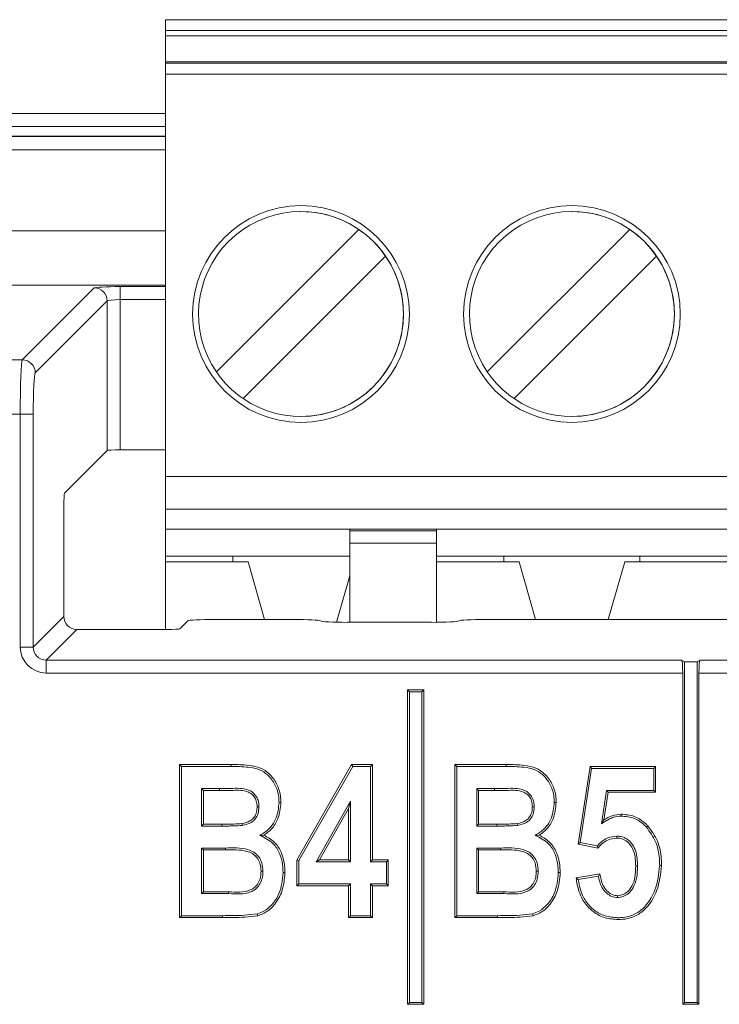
# Model space of a CAD drawing. Header units: millimetres. Extents: x 0 to 2100, y 0 to 1485.
# Tile 47 of 123: x 321 to 337, y 1243 to 1266. Entities that reach past the tile are written whole.
import ezdxf

# ---------------------------------------------------------------- set-up
doc = ezdxf.new("R2010")
doc.units = ezdxf.units.MM
doc.header["$LTSCALE"] = 5

msp = doc.modelspace()

# ---------------------------------------------------------------- linework, layer by layer
at = {"color": 7, "linetype": 'Continuous', "lineweight": 15}
for p, q in [((324.227, 1266.145), (386.727, 1266.145)), ((324.227, 1265.895), (386.727, 1265.895)), ((324.227, 1265.895), (324.227, 1265.77)), ((386.727, 1265.77), (324.227, 1265.77)), ((324.227, 1265.17), (324.227, 1265.77)), ((324.227, 1265.17), (386.727, 1265.17)), ((324.227, 1265.17), (324.227, 1265.139)), ((386.727, 1265.139), (324.227, 1265.139)), ((324.227, 1255.607), (324.227, 1264.89)), ((386.727, 1264.89), (324.227, 1264.89)), ((324.227, 1263.683), (312.425, 1263.683)), ((327.352, 1261.722), (327.352, 1261.722)), ((333.602, 1261.722), (333.602, 1261.722)), ((325.4, 1258.024), (328.686, 1261.31)), ((325.4, 1258.024), (328.686, 1261.31)), ((328.686, 1261.31), (328.686, 1261.31)), ((331.65, 1258.024), (334.936, 1261.31)), ((331.65, 1258.024), (334.936, 1261.31)), ((334.936, 1261.31), (334.936, 1261.31)), ((329.304, 1260.691), (326.018, 1257.405)), ((329.304, 1260.691), (329.304, 1260.691)), ((335.554, 1260.691), (332.268, 1257.405)), ((335.554, 1260.691), (335.554, 1260.691)), ((320.923, 1258.299), (322.582, 1259.958)), ((323.181, 1259.988), (323.181, 1259.689)), ((322.881, 1259.659), (321.222, 1258)), ((322.881, 1256.208), (322.881, 1259.659)), ((323.181, 1259.689), (323.181, 1256.223)), ((313.965, 1258.299), (320.923, 1258.299)), ((325.4, 1258.024), (325.4, 1258.024)), ((331.65, 1258.024), (331.65, 1258.024)), ((320.876, 1257.051), (313.977, 1257.051)), ((320.876, 1251.677), (320.876, 1257.051)), ((320.876, 1257.051), (321.175, 1257.051)), ((321.175, 1257.051), (321.175, 1251.677)), ((327.352, 1256.993), (327.352, 1256.993)), ((333.602, 1256.993), (333.602, 1256.993)), ((321.896, 1255.223), (322.881, 1256.208)), ((324.227, 1256.223), (323.181, 1256.223)), ((324.227, 1255.607), (386.727, 1255.607)), ((321.881, 1252.383), (321.881, 1254.923)), ((386.727, 1254.857), (324.227, 1254.857)), ((324.227, 1254.857), (324.227, 1254.395)), ((328.477, 1254.395), (324.227, 1254.395)), ((324.227, 1254.395), (324.227, 1253.77)), ((328.477, 1254.395), (330.477, 1254.395)), ((328.477, 1254.355), (328.477, 1254.395)), ((330.477, 1254.395), (380.477, 1254.395)), ((330.477, 1254.395), (330.477, 1254.355)), ((328.477, 1254.355), (330.477, 1254.355)), ((328.477, 1254.355), (328.477, 1254.073)), ((330.477, 1254.073), (328.477, 1254.073)), ((328.477, 1252.247), (328.477, 1254.073)), ((330.477, 1252.247), (330.477, 1254.073)), ((330.477, 1254.004), (330.477, 1252.476)), ((325.783, 1253.77), (324.227, 1253.77)), ((324.227, 1253.645), (324.227, 1253.77)), ((328.477, 1253.77), (325.783, 1253.77)), ((325.783, 1253.645), (325.783, 1253.77)), ((332.033, 1253.77), (330.477, 1253.77)), ((335.171, 1253.77), (332.033, 1253.77)), ((332.033, 1253.77), (332.033, 1253.645)), ((335.171, 1253.77), (338.283, 1253.77)), ((335.171, 1253.645), (335.171, 1253.77)), ((324.227, 1253.645), (324.227, 1252.083)), ((326.133, 1253.645), (324.227, 1253.645)), ((326.513, 1252.312), (326.133, 1253.645)), ((326.133, 1253.645), (326.513, 1252.312)), ((326.133, 1253.645), (326.133, 1253.645)), ((330.477, 1253.645), (332.383, 1253.645)), ((332.383, 1253.645), (332.763, 1252.312)), ((332.383, 1253.645), (332.383, 1253.645)), ((332.383, 1253.645), (332.763, 1252.312)), ((334.441, 1252.312), (334.821, 1253.645)), ((334.821, 1253.645), (338.633, 1253.645)), ((328.174, 1252.25), (328.477, 1253.316)), ((321.175, 1251.677), (321.881, 1252.383)), ((324.74, 1252.281), (324.557, 1252.098)), ((325.364, 1252.312), (327.175, 1252.312)), ((327.799, 1252.281), (327.803, 1252.278)), ((328.427, 1252.247), (330.366, 1252.247)), ((330.99, 1252.278), (330.993, 1252.281)), ((331.617, 1252.312), (379.175, 1252.312)), ((322.18, 1252.083), (321.475, 1251.377)), ((324.257, 1252.083), (322.18, 1252.083)), ((320.876, 1251.677), (321.175, 1251.677)), ((321.475, 1251.377), (336.134, 1251.377)), ((321.475, 1251.078), (321.475, 1251.377)), ((336.134, 1251.377), (336.202, 1251.336)), ((336.202, 1251.336), (336.202, 1243.481)), ((336.202, 1251.336), (336.49, 1251.336)), ((336.559, 1251.377), (336.49, 1251.336)), ((336.49, 1243.481), (336.49, 1251.336)), ((336.559, 1251.377), (374.234, 1251.377)), ((336.159, 1251.078), (321.475, 1251.078)), ((336.159, 1251.078), (336.159, 1243.437)), ((336.534, 1243.437), (336.534, 1251.078)), ((374.259, 1251.078), (336.534, 1251.078)), ((329.852, 1250.643), (329.809, 1250.687)), ((329.809, 1250.687), (329.809, 1243.437)), ((330.184, 1250.687), (329.809, 1250.687)), ((329.852, 1250.643), (329.852, 1243.481)), ((330.14, 1250.643), (329.852, 1250.643)), ((330.14, 1250.643), (330.184, 1250.687)), ((330.14, 1243.481), (330.14, 1250.643)), ((330.184, 1243.437), (330.184, 1250.687)), ((324.595, 1248.925), (324.551, 1248.969)), ((324.551, 1245.437), (324.551, 1248.969)), ((324.551, 1248.969), (325.738, 1248.969)), ((324.595, 1248.925), (325.738, 1248.925)), ((324.595, 1245.481), (324.595, 1248.925)), ((327.257, 1246.765), (328.521, 1248.969)), ((327.301, 1246.753), (328.546, 1248.925)), ((328.546, 1248.925), (328.521, 1248.969)), ((328.521, 1248.969), (329, 1248.969)), ((328.546, 1248.925), (328.956, 1248.925)), ((328.956, 1248.925), (329, 1248.969)), ((328.956, 1248.925), (328.956, 1246.724)), ((329, 1248.969), (329, 1246.767)), ((330.945, 1248.925), (330.901, 1248.969)), ((330.901, 1245.437), (330.901, 1248.969)), ((330.901, 1248.969), (332.088, 1248.969)), ((330.945, 1248.925), (332.088, 1248.925)), ((330.945, 1245.481), (330.945, 1248.925)), ((333.745, 1247.134), (334.02, 1248.923)), ((334.057, 1248.879), (334.02, 1248.923)), ((334.02, 1248.923), (335.533, 1248.923)), ((335.489, 1248.879), (335.533, 1248.923)), ((335.533, 1248.923), (335.533, 1248.327)), ((333.794, 1247.169), (334.057, 1248.879)), ((334.057, 1248.879), (335.489, 1248.879)), ((335.489, 1248.879), (335.489, 1248.37)), ((325.47, 1248.416), (325.058, 1248.416)), ((325.058, 1248.416), (325.058, 1247.549)), ((325.058, 1248.416), (325.101, 1248.372)), ((325.101, 1248.372), (325.101, 1247.593)), ((325.47, 1248.372), (325.101, 1248.372)), ((331.82, 1248.416), (331.408, 1248.416)), ((331.408, 1248.416), (331.408, 1247.549)), ((331.408, 1248.416), (331.451, 1248.372)), ((331.451, 1248.372), (331.451, 1247.593)), ((331.82, 1248.372), (331.451, 1248.372)), ((334.4, 1248.37), (334.282, 1247.602)), ((334.437, 1248.327), (334.339, 1247.689)), ((335.489, 1248.37), (334.4, 1248.37)), ((334.4, 1248.37), (334.437, 1248.327)), ((335.533, 1248.327), (334.437, 1248.327)), ((335.489, 1248.37), (335.533, 1248.327)), ((328.493, 1248.12), (327.706, 1246.724)), ((328.493, 1248.12), (328.449, 1247.953)), ((328.493, 1246.724), (328.493, 1248.12)), ((326.383, 1247.991), (326.34, 1247.991)), ((328.449, 1247.953), (327.781, 1246.767)), ((328.449, 1246.767), (328.449, 1247.953)), ((332.733, 1247.991), (332.69, 1247.991)), ((325.058, 1247.549), (325.101, 1247.593)), ((325.101, 1247.593), (325.523, 1247.593)), ((325.523, 1247.549), (325.523, 1247.593)), ((325.999, 1247.561), (325.992, 1247.604)), ((331.408, 1247.549), (331.451, 1247.593)), ((331.451, 1247.593), (331.873, 1247.593)), ((331.873, 1247.549), (331.873, 1247.593)), ((332.349, 1247.561), (332.342, 1247.604)), ((334.282, 1247.602), (334.339, 1247.689)), ((325.058, 1247.549), (325.523, 1247.549)), ((326.404, 1247.333), (326.496, 1247.338)), ((331.408, 1247.549), (331.873, 1247.549)), ((332.754, 1247.333), (332.846, 1247.338)), ((333.794, 1247.169), (333.745, 1247.134)), ((334.202, 1247.042), (333.745, 1247.134)), ((334.186, 1247.09), (333.794, 1247.169)), ((334.636, 1247.316), (334.637, 1247.272)), ((325.609, 1247.04), (325.058, 1247.04)), ((325.058, 1247.04), (325.058, 1245.99)), ((325.058, 1247.04), (325.101, 1246.997)), ((325.101, 1246.997), (325.101, 1246.033)), ((325.609, 1246.997), (325.101, 1246.997)), ((325.609, 1247.04), (325.609, 1246.997)), ((331.959, 1247.04), (331.408, 1247.04)), ((331.408, 1247.04), (331.408, 1245.99)), ((331.408, 1247.04), (331.451, 1246.997)), ((331.451, 1246.997), (331.451, 1246.033)), ((331.959, 1246.997), (331.451, 1246.997)), ((331.959, 1247.04), (331.959, 1246.997)), ((327.301, 1246.753), (327.257, 1246.765)), ((327.257, 1246.171), (327.257, 1246.765)), ((327.301, 1246.215), (327.301, 1246.753)), ((327.706, 1246.724), (327.781, 1246.767)), ((327.706, 1246.724), (328.493, 1246.724)), ((327.781, 1246.767), (328.449, 1246.767)), ((328.493, 1246.724), (328.449, 1246.767)), ((328.956, 1246.724), (329, 1246.767)), ((328.956, 1246.724), (329.323, 1246.724)), ((329, 1246.767), (329.367, 1246.767)), ((329.323, 1246.724), (329.367, 1246.767)), ((329.323, 1246.724), (329.323, 1246.215)), ((329.367, 1246.767), (329.367, 1246.171)), ((326.475, 1246.505), (326.431, 1246.505)), ((332.825, 1246.505), (332.781, 1246.505)), ((333.699, 1246.354), (334.249, 1246.446)), ((335.118, 1246.627), (335.075, 1246.627)), ((327.301, 1246.215), (327.257, 1246.171)), ((328.493, 1246.215), (327.301, 1246.215)), ((328.493, 1246.215), (328.449, 1246.171)), ((328.493, 1245.481), (328.493, 1246.215)), ((328.956, 1246.215), (329, 1246.171)), ((329.323, 1246.215), (328.956, 1246.215)), ((328.956, 1246.215), (328.956, 1245.481)), ((329.323, 1246.215), (329.367, 1246.171)), ((333.748, 1246.318), (334.212, 1246.396)), ((325.058, 1245.99), (325.101, 1246.033)), ((325.058, 1245.99), (325.683, 1245.99)), ((325.101, 1246.033), (325.683, 1246.033)), ((325.683, 1245.99), (325.683, 1246.033)), ((328.449, 1246.171), (327.257, 1246.171)), ((328.449, 1245.437), (328.449, 1246.171)), ((329.367, 1246.171), (329, 1246.171)), ((329, 1246.171), (329, 1245.437)), ((331.408, 1245.99), (331.451, 1246.033)), ((331.408, 1245.99), (332.033, 1245.99)), ((331.451, 1246.033), (332.033, 1246.033)), ((332.033, 1245.99), (332.033, 1246.033)), ((334.656, 1245.898), (334.657, 1245.942)), ((324.595, 1245.481), (324.551, 1245.437)), ((325.538, 1245.437), (324.551, 1245.437)), ((325.538, 1245.481), (324.595, 1245.481)), ((325.538, 1245.481), (325.538, 1245.437)), ((328.493, 1245.481), (328.449, 1245.437)), ((329, 1245.437), (328.449, 1245.437)), ((328.956, 1245.481), (328.493, 1245.481)), ((328.956, 1245.481), (329, 1245.437)), ((330.945, 1245.481), (330.901, 1245.437)), ((331.888, 1245.437), (330.901, 1245.437)), ((331.888, 1245.481), (330.945, 1245.481)), ((331.888, 1245.481), (331.888, 1245.437)), ((329.852, 1243.481), (329.809, 1243.437)), ((329.852, 1243.481), (330.14, 1243.481)), ((330.14, 1243.481), (330.184, 1243.437)), ((336.202, 1243.481), (336.159, 1243.437)), ((336.202, 1243.481), (336.49, 1243.481)), ((336.49, 1243.481), (336.534, 1243.437)), ((329.809, 1243.437), (330.184, 1243.437)), ((336.159, 1243.437), (336.534, 1243.437))]:
    msp.add_line(p, q, dxfattribs=at)
at = {"color": 8, "linetype": 'Continuous', "lineweight": 15}
for p, q in [((312.425, 1263.981), (324.227, 1263.981)), ((324.227, 1263.459), (312.377, 1263.459)), ((312.367, 1263.45), (324.227, 1263.45)), ((324.227, 1263.147), (312.367, 1263.147)), ((303.431, 1261.279), (324.227, 1261.279)), ((324.227, 1260.02), (303.452, 1260.02)), ((323.181, 1259.988), (324.227, 1259.988)), ((324.227, 1259.689), (323.181, 1259.689))]:
    msp.add_line(p, q, dxfattribs=at)
at = {"color": 7, "linetype": 'Continuous', "lineweight": 15, "flags": 128}
for points in [[(324.227, 1266.145), (324.227, 1266.14), (324.227, 1266.126), (324.227, 1266.103), (324.227, 1266.072), (324.227, 1266.034), (324.227, 1265.991), (324.227, 1265.944), (324.227, 1265.895)], [(324.227, 1265.139), (324.227, 1265.133), (324.227, 1265.117), (324.227, 1265.094), (324.227, 1265.063), (324.227, 1265.025), (324.227, 1264.983), (324.227, 1264.937), (324.227, 1264.89)], [(324.227, 1255.607), (324.227, 1255.461), (324.227, 1255.32), (324.227, 1255.191), (324.227, 1255.077), (324.227, 1254.984), (324.227, 1254.914), (324.227, 1254.872), (324.227, 1254.857)], [(330.477, 1254.004), (330.477, 1254.079), (330.477, 1254.152), (330.477, 1254.22), (330.477, 1254.279), (330.477, 1254.328), (330.477, 1254.365), (330.477, 1254.387), (330.477, 1254.395)], [(330.477, 1254.073), (330.477, 1254.124), (330.477, 1254.171), (330.477, 1254.215), (330.477, 1254.255), (330.477, 1254.289), (330.477, 1254.318), (330.477, 1254.34), (330.477, 1254.355)], [(325.738, 1248.925), (325.738, 1248.947), (325.738, 1248.969)], [(332.088, 1248.925), (332.088, 1248.947), (332.088, 1248.969)], [(325.47, 1248.416), (325.47, 1248.403), (325.47, 1248.39), (325.47, 1248.372)], [(331.82, 1248.416), (331.82, 1248.403), (331.82, 1248.39), (331.82, 1248.372)], [(326.846, 1248.093), (326.868, 1248.093), (326.89, 1248.093)], [(333.196, 1248.093), (333.218, 1248.093), (333.24, 1248.093)], [(334.741, 1247.778), (334.741, 1247.797), (334.741, 1247.822)], [(335.321, 1247.522), (335.331, 1247.531), (335.34, 1247.539), (335.353, 1247.551)], [(326.938, 1246.474), (326.96, 1246.474), (326.982, 1246.474)], [(333.288, 1246.474), (333.31, 1246.474), (333.332, 1246.474)], [(335.627, 1246.64), (335.64, 1246.64), (335.653, 1246.64), (335.671, 1246.64)], [(326.346, 1245.523), (326.352, 1245.502), (326.357, 1245.481)], [(332.696, 1245.523), (332.702, 1245.502), (332.707, 1245.481)], [(334.667, 1245.435), (334.667, 1245.422), (334.667, 1245.409), (334.667, 1245.391)]]:
    msp.add_lwpolyline(points, dxfattribs=at)
at = {"color": 7, "linetype": 'Continuous', "lineweight": 15}
for centre in [(327.352, 1259.357), (333.602, 1259.357)]:
    msp.add_circle(centre, 2.5, dxfattribs=at)
for centre, radius, start, end in [((327.352, 1259.357), 2.5, 90, 270), ((327.352, 1259.357), 2.364, 55.6634, 214.3366), ((327.352, 1259.357), 2.364, 270, 90), ((333.602, 1259.357), 2.5, 90, 180), ((333.602, 1259.357), 2.364, 55.6634, 214.3366), ((333.602, 1259.357), 2.364, 360, 90), ((327.352, 1259.357), 2.364, 34.3366, 55.6634), ((333.602, 1259.357), 2.364, 34.3366, 55.6634), ((327.352, 1259.357), 2.364, 235.6634, 34.3366), ((333.602, 1259.357), 2.364, 235.6634, 34.3366), ((322.581, 1259.658), 0.301, 0.1836, 89.8164), ((333.602, 1259.357), 2.5, 180, 270), ((333.602, 1259.357), 2.364, 270, 360), ((320.922, 1257.999), 0.301, 0.1836, 89.8164), ((327.352, 1259.357), 2.364, 214.3366, 235.6634), ((333.602, 1259.357), 2.364, 214.3366, 235.6634)]:
    msp.add_arc(centre, radius, start, end, dxfattribs=at)
for centre, major_axis, ratio, start_param, end_param in [((323.181, 1259.957), (0.6, 0), 0.052408, 1.570796, 3.089233), ((323.181, 1259.657), (0.3, 0), 0.104816, 1.570796, 3.089233), ((320.925, 1257.051), (0, 1.25), 0.03983, 0.05236, 1.570796), ((321.225, 1257.051), (0, 0.95), 0.052408, 0.05236, 1.570796), ((323.181, 1256.208), (0.3, 0), 0.052408, 1.570796, 3.089233), ((321.897, 1254.923), (0, 0.3), 0.052408, 0.05236, 1.570796), ((322.181, 1252.383), (0.213, 0.213), 0.997265, 2.357564, 3.925621), ((325.364, 1252.279), (0.625, 0), 0.052408, 1.570796, 3.089233), ((327.175, 1252.279), (0.625, 0), 0.052408, 0.05236, 1.570796), ((328.427, 1252.279), (0.625, 0), 0.052408, 3.193953, 4.712389), ((330.366, 1252.279), (0.625, 0), 0.052408, 4.712389, 6.230825), ((331.617, 1252.279), (0.625, 0), 0.052408, 1.570796, 3.089233), ((324.257, 1252.099), (0.3, 0), 0.052408, 4.712389, 6.230825), ((321.476, 1251.678), (0.425, 0.425), 0.997265, 2.357564, 3.925621), ((321.476, 1251.678), (0.214, 0.214), 0.991846, 2.357564, 3.925621), ((336.132, 1251.078), (0, 0.3), 0.087489, 4.712389, 6.230825), ((336.56, 1251.078), (0, 0.3), 0.087489, 0.05236, 1.570796)]:
    msp.add_ellipse(centre, major_axis=major_axis, ratio=ratio, start_param=start_param, end_param=end_param, dxfattribs=at)
for points, knots in [([(325.738, 1248.969), (325.877, 1248.966), (326.107, 1248.961), (326.415, 1248.905), (326.639, 1248.753), (326.802, 1248.531), (326.881, 1248.294), (326.888, 1248.144), (326.89, 1248.093)], [0, 0, 0, 0, 0.25222, 0.417295, 0.556724, 0.730269, 0.907171, 1, 1, 1, 1]), ([(325.738, 1248.925), (325.871, 1248.922), (326.092, 1248.917), (326.388, 1248.868), (326.602, 1248.727), (326.756, 1248.52), (326.837, 1248.293), (326.844, 1248.147), (326.846, 1248.093)], [0, 0, 0, 0, 0.251866, 0.419296, 0.554921, 0.724745, 0.898675, 1, 1, 1, 1]), ([(332.088, 1248.969), (332.227, 1248.966), (332.457, 1248.961), (332.765, 1248.905), (332.989, 1248.753), (333.152, 1248.531), (333.231, 1248.294), (333.238, 1248.144), (333.24, 1248.093)], [0, 0, 0, 0, 0.25222, 0.417295, 0.556724, 0.730269, 0.907171, 1, 1, 1, 1]), ([(332.088, 1248.925), (332.221, 1248.922), (332.442, 1248.917), (332.738, 1248.868), (332.952, 1248.727), (333.106, 1248.52), (333.187, 1248.293), (333.194, 1248.147), (333.196, 1248.093)], [0, 0, 0, 0, 0.251866, 0.419296, 0.554921, 0.724745, 0.898675, 1, 1, 1, 1]), ([(326.383, 1247.991), (326.38, 1248.042), (326.374, 1248.136), (326.309, 1248.258), (326.216, 1248.349), (326.003, 1248.432), (325.746, 1248.412), (325.539, 1248.415), (325.47, 1248.416)], [0, 0, 0, 0, 0.13166, 0.241011, 0.350233, 0.46137, 0.821767, 1, 1, 1, 1]), ([(326.34, 1247.991), (326.337, 1248.036), (326.332, 1248.118), (326.277, 1248.227), (326.196, 1248.309), (326.017, 1248.382), (325.768, 1248.367), (325.562, 1248.371), (325.47, 1248.372)], [0, 0, 0, 0, 0.1232964, 0.2254132, 0.3273574, 0.4329075, 0.7463927, 1, 1, 1, 1]), ([(332.733, 1247.991), (332.73, 1248.042), (332.724, 1248.136), (332.659, 1248.258), (332.566, 1248.349), (332.353, 1248.432), (332.096, 1248.412), (331.889, 1248.415), (331.82, 1248.416)], [0, 0, 0, 0, 0.13166, 0.241011, 0.350233, 0.46137, 0.821767, 1, 1, 1, 1]), ([(332.69, 1247.991), (332.687, 1248.036), (332.682, 1248.118), (332.627, 1248.227), (332.546, 1248.309), (332.367, 1248.382), (332.118, 1248.367), (331.912, 1248.371), (331.82, 1248.372)], [0, 0, 0, 0, 0.123296, 0.225413, 0.327357, 0.432908, 0.746393, 1, 1, 1, 1]), ([(326.846, 1248.093), (326.834, 1247.971), (326.812, 1247.761), (326.653, 1247.499), (326.498, 1247.391), (326.414, 1247.339), (326.404, 1247.333)], [0, 0, 0, 0, 0.39558, 0.677624, 0.961391, 1, 1, 1, 1]), ([(326.89, 1248.093), (326.876, 1247.963), (326.853, 1247.742), (326.694, 1247.48), (326.557, 1247.382), (326.496, 1247.338)], [0, 0, 0, 0, 0.436212, 0.745986, 1, 1, 1, 1]), ([(333.196, 1248.093), (333.184, 1247.971), (333.162, 1247.761), (333.003, 1247.499), (332.848, 1247.391), (332.764, 1247.339), (332.754, 1247.333)], [0, 0, 0, 0, 0.39558, 0.677624, 0.961391, 1, 1, 1, 1]), ([(333.24, 1248.093), (333.226, 1247.963), (333.203, 1247.742), (333.044, 1247.48), (332.907, 1247.382), (332.846, 1247.338)], [0, 0, 0, 0, 0.4362117, 0.745986, 1, 1, 1, 1]), ([(325.992, 1247.604), (326.056, 1247.619), (326.157, 1247.642), (326.266, 1247.735), (326.326, 1247.841), (326.337, 1247.932), (326.339, 1247.984), (326.34, 1247.991)], [0, 0, 0, 0, 0.33871, 0.5319943, 0.7258934, 0.9664036, 1, 1, 1, 1]), ([(325.999, 1247.561), (326.071, 1247.578), (326.185, 1247.605), (326.304, 1247.712), (326.373, 1247.836), (326.379, 1247.934), (326.383, 1247.991)], [0, 0, 0, 0, 0.345131, 0.541118, 0.737486, 1, 1, 1, 1]), ([(332.342, 1247.604), (332.406, 1247.619), (332.507, 1247.642), (332.616, 1247.735), (332.676, 1247.841), (332.687, 1247.932), (332.689, 1247.984), (332.69, 1247.991)], [0, 0, 0, 0, 0.33871, 0.5319943, 0.7258934, 0.9664036, 1, 1, 1, 1]), ([(332.349, 1247.561), (332.421, 1247.578), (332.535, 1247.605), (332.654, 1247.712), (332.723, 1247.836), (332.729, 1247.934), (332.733, 1247.991)], [0, 0, 0, 0, 0.345131, 0.541118, 0.737486, 1, 1, 1, 1]), ([(334.339, 1247.689), (334.37, 1247.707), (334.432, 1247.745), (334.562, 1247.806), (334.67, 1247.816), (334.741, 1247.822)], [0, 0, 0, 0, 0.252712, 0.505947, 1, 1, 1, 1]), ([(334.741, 1247.822), (334.843, 1247.813), (335.049, 1247.794), (335.246, 1247.66), (335.336, 1247.569), (335.353, 1247.551)], [0, 0, 0, 0, 0.443348, 0.890233, 1, 1, 1, 1]), ([(325.523, 1247.593), (325.568, 1247.593), (325.66, 1247.593), (325.816, 1247.594), (325.927, 1247.6), (325.992, 1247.604)], [0, 0, 0, 0, 0.29208, 0.58416, 1, 1, 1, 1]), ([(325.523, 1247.549), (325.568, 1247.549), (325.66, 1247.549), (325.819, 1247.55), (325.931, 1247.557), (325.999, 1247.561)], [0, 0, 0, 0, 0.288113, 0.576227, 1, 1, 1, 1]), ([(331.873, 1247.593), (331.918, 1247.593), (332.01, 1247.593), (332.166, 1247.594), (332.277, 1247.6), (332.342, 1247.604)], [0, 0, 0, 0, 0.29208, 0.58416, 1, 1, 1, 1]), ([(331.873, 1247.549), (331.918, 1247.549), (332.01, 1247.549), (332.169, 1247.55), (332.281, 1247.557), (332.349, 1247.561)], [0, 0, 0, 0, 0.288113, 0.576227, 1, 1, 1, 1]), ([(334.282, 1247.602), (334.312, 1247.621), (334.374, 1247.659), (334.465, 1247.713), (334.586, 1247.765), (334.681, 1247.773), (334.741, 1247.778)], [0, 0, 0, 0, 0.2165, 0.433118, 0.641229, 1, 1, 1, 1]), ([(334.741, 1247.778), (334.844, 1247.768), (335.043, 1247.749), (335.227, 1247.618), (335.307, 1247.536), (335.321, 1247.522)], [0, 0, 0, 0, 0.469228, 0.907923, 1, 1, 1, 1]), ([(326.404, 1247.333), (326.515, 1247.279), (326.708, 1247.185), (326.868, 1246.922), (326.93, 1246.689), (326.936, 1246.537), (326.938, 1246.474)], [0, 0, 0, 0, 0.3359609, 0.5806488, 0.8240243, 1, 1, 1, 1]), ([(326.496, 1247.338), (326.581, 1247.291), (326.745, 1247.201), (326.897, 1246.962), (326.972, 1246.717), (326.979, 1246.55), (326.982, 1246.474)], [0, 0, 0, 0, 0.27368, 0.5261487, 0.7835616, 1, 1, 1, 1]), ([(332.754, 1247.333), (332.865, 1247.279), (333.058, 1247.185), (333.218, 1246.922), (333.28, 1246.689), (333.286, 1246.537), (333.288, 1246.474)], [0, 0, 0, 0, 0.3359609, 0.5806488, 0.8240243, 1, 1, 1, 1]), ([(332.846, 1247.338), (332.931, 1247.291), (333.095, 1247.201), (333.247, 1246.962), (333.322, 1246.717), (333.329, 1246.55), (333.332, 1246.474)], [0, 0, 0, 0, 0.27368, 0.526149, 0.783562, 1, 1, 1, 1]), ([(335.321, 1247.522), (335.4, 1247.414), (335.558, 1247.198), (335.62, 1246.877), (335.625, 1246.693), (335.627, 1246.64)], [0, 0, 0, 0, 0.417768, 0.834903, 1, 1, 1, 1]), ([(335.353, 1247.551), (335.436, 1247.439), (335.601, 1247.214), (335.664, 1246.882), (335.669, 1246.692), (335.671, 1246.64)], [0, 0, 0, 0, 0.42142, 0.841074, 1, 1, 1, 1]), ([(334.636, 1247.316), (334.566, 1247.307), (334.43, 1247.291), (334.282, 1247.192), (334.212, 1247.118), (334.186, 1247.09)], [0, 0, 0, 0, 0.405311, 0.781683, 1, 1, 1, 1]), ([(334.637, 1247.272), (334.566, 1247.263), (334.436, 1247.245), (334.294, 1247.144), (334.228, 1247.071), (334.202, 1247.042)], [0, 0, 0, 0, 0.415839, 0.768355, 1, 1, 1, 1]), ([(335.118, 1246.627), (335.113, 1246.743), (335.106, 1246.917), (335.007, 1247.128), (334.887, 1247.25), (334.752, 1247.309), (334.667, 1247.314), (334.636, 1247.316)], [0, 0, 0, 0, 0.365615, 0.547296, 0.72993, 0.901776, 1, 1, 1, 1]), ([(335.075, 1246.627), (335.07, 1246.739), (335.063, 1246.903), (334.972, 1247.1), (334.864, 1247.211), (334.743, 1247.266), (334.665, 1247.27), (334.637, 1247.272)], [0, 0, 0, 0, 0.380901, 0.556848, 0.733788, 0.902147, 1, 1, 1, 1]), ([(326.475, 1246.505), (326.471, 1246.571), (326.463, 1246.689), (326.384, 1246.842), (326.271, 1246.951), (326.01, 1247.055), (325.784, 1247.047), (325.609, 1247.04)], [0, 0, 0, 0, 0.166636, 0.298124, 0.429732, 0.560355, 1, 1, 1, 1]), ([(326.431, 1246.505), (326.427, 1246.571), (326.419, 1246.684), (326.341, 1246.825), (326.236, 1246.921), (325.989, 1247.009), (325.776, 1247.002), (325.609, 1246.997)], [0, 0, 0, 0, 0.177133, 0.302299, 0.427474, 0.553078, 1, 1, 1, 1]), ([(332.825, 1246.505), (332.821, 1246.571), (332.813, 1246.689), (332.734, 1246.842), (332.621, 1246.951), (332.36, 1247.055), (332.134, 1247.047), (331.959, 1247.04)], [0, 0, 0, 0, 0.1666362, 0.298124, 0.4297322, 0.5603552, 1, 1, 1, 1]), ([(332.781, 1246.505), (332.777, 1246.571), (332.769, 1246.684), (332.691, 1246.825), (332.586, 1246.921), (332.339, 1247.009), (332.126, 1247.002), (331.959, 1246.997)], [0, 0, 0, 0, 0.177133, 0.302299, 0.427474, 0.553078, 1, 1, 1, 1]), ([(334.186, 1247.09), (334.188, 1247.084), (334.193, 1247.068), (334.199, 1247.052), (334.202, 1247.042)], [0, 0, 0, 0, 0.411699, 1, 1, 1, 1]), ([(325.683, 1245.99), (325.856, 1245.979), (326.074, 1245.965), (326.306, 1246.086), (326.398, 1246.191), (326.465, 1246.334), (326.472, 1246.445), (326.475, 1246.505)], [0, 0, 0, 0, 0.457541, 0.578928, 0.699343, 0.83546, 1, 1, 1, 1]), ([(325.683, 1246.033), (325.857, 1246.02), (326.074, 1246.003), (326.294, 1246.134), (326.375, 1246.238), (326.425, 1246.365), (326.429, 1246.458), (326.431, 1246.505)], [0, 0, 0, 0, 0.488244, 0.608975, 0.728663, 0.86471, 1, 1, 1, 1]), ([(326.938, 1246.474), (326.923, 1246.307), (326.899, 1246.036), (326.702, 1245.745), (326.524, 1245.584), (326.398, 1245.541), (326.346, 1245.523)], [0, 0, 0, 0, 0.411946, 0.669354, 0.862939, 1, 1, 1, 1]), ([(326.982, 1246.474), (326.971, 1246.328), (326.951, 1246.067), (326.774, 1245.76), (326.576, 1245.561), (326.424, 1245.506), (326.357, 1245.481)], [0, 0, 0, 0, 0.344687, 0.618469, 0.830113, 1, 1, 1, 1]), ([(332.033, 1245.99), (332.206, 1245.979), (332.424, 1245.965), (332.656, 1246.086), (332.748, 1246.191), (332.815, 1246.334), (332.822, 1246.445), (332.825, 1246.505)], [0, 0, 0, 0, 0.457541, 0.578928, 0.699343, 0.83546, 1, 1, 1, 1]), ([(332.033, 1246.033), (332.207, 1246.02), (332.424, 1246.003), (332.644, 1246.134), (332.725, 1246.238), (332.775, 1246.365), (332.779, 1246.458), (332.781, 1246.505)], [0, 0, 0, 0, 0.488244, 0.608975, 0.728663, 0.86471, 1, 1, 1, 1]), ([(333.288, 1246.474), (333.273, 1246.307), (333.249, 1246.036), (333.052, 1245.745), (332.874, 1245.584), (332.748, 1245.541), (332.696, 1245.523)], [0, 0, 0, 0, 0.411946, 0.669354, 0.862939, 1, 1, 1, 1]), ([(333.332, 1246.474), (333.321, 1246.328), (333.301, 1246.067), (333.124, 1245.76), (332.926, 1245.561), (332.774, 1245.506), (332.707, 1245.481)], [0, 0, 0, 0, 0.344687, 0.618469, 0.830113, 1, 1, 1, 1]), ([(334.212, 1246.396), (334.218, 1246.404), (334.23, 1246.421), (334.243, 1246.438), (334.249, 1246.446)], [0, 0, 0, 0, 0.5, 1, 1, 1, 1]), ([(334.249, 1246.446), (334.264, 1246.356), (334.287, 1246.213), (334.4, 1246.058), (334.509, 1245.969), (334.601, 1245.946), (334.649, 1245.942), (334.657, 1245.942)], [0, 0, 0, 0, 0.380716, 0.606843, 0.797096, 0.966981, 1, 1, 1, 1]), ([(334.656, 1245.898), (334.701, 1245.902), (334.792, 1245.912), (334.921, 1245.997), (335.035, 1246.14), (335.109, 1246.361), (335.115, 1246.532), (335.118, 1246.627)], [0, 0, 0, 0, 0.138388, 0.28412, 0.467744, 0.703114, 1, 1, 1, 1]), ([(334.657, 1245.942), (334.702, 1245.947), (334.786, 1245.957), (334.901, 1246.04), (335.003, 1246.174), (335.067, 1246.383), (335.072, 1246.541), (335.075, 1246.627)], [0, 0, 0, 0, 0.149825, 0.280793, 0.466092, 0.711112, 1, 1, 1, 1]), ([(335.627, 1246.64), (335.605, 1246.447), (335.569, 1246.121), (335.36, 1245.754), (335.131, 1245.541), (334.896, 1245.447), (334.738, 1245.439), (334.667, 1245.435)], [0, 0, 0, 0, 0.336732, 0.568731, 0.72257, 0.876726, 1, 1, 1, 1]), ([(335.671, 1246.64), (335.648, 1246.441), (335.611, 1246.104), (335.392, 1245.724), (335.152, 1245.502), (334.906, 1245.404), (334.74, 1245.395), (334.667, 1245.391)], [0, 0, 0, 0, 0.334109, 0.565539, 0.721503, 0.8777559, 1, 1, 1, 1]), ([(333.748, 1246.318), (333.739, 1246.324), (333.723, 1246.336), (333.707, 1246.348), (333.699, 1246.354)], [0, 0, 0, 0, 0.5, 1, 1, 1, 1]), ([(334.667, 1245.391), (334.566, 1245.399), (334.365, 1245.413), (334.095, 1245.554), (333.884, 1245.769), (333.749, 1246.048), (333.716, 1246.252), (333.699, 1246.354)], [0, 0, 0, 0, 0.201272, 0.396167, 0.590723, 0.793136, 1, 1, 1, 1]), ([(334.667, 1245.435), (334.565, 1245.443), (334.369, 1245.457), (334.11, 1245.598), (333.912, 1245.807), (333.795, 1246.059), (333.763, 1246.236), (333.748, 1246.318)], [0, 0, 0, 0, 0.2165709, 0.4159098, 0.6148806, 0.8221612, 1, 1, 1, 1]), ([(334.212, 1246.396), (334.231, 1246.306), (334.263, 1246.158), (334.39, 1246.006), (334.515, 1245.915), (334.608, 1245.904), (334.656, 1245.898)], [0, 0, 0, 0, 0.373667, 0.617545, 0.8042, 1, 1, 1, 1]), ([(326.346, 1245.523), (326.246, 1245.511), (326.062, 1245.487), (325.792, 1245.483), (325.623, 1245.482), (325.538, 1245.481)], [0, 0, 0, 0, 0.373504, 0.686655, 1, 1, 1, 1]), ([(332.696, 1245.523), (332.596, 1245.511), (332.412, 1245.487), (332.142, 1245.483), (331.973, 1245.482), (331.888, 1245.481)], [0, 0, 0, 0, 0.373504, 0.686655, 1, 1, 1, 1]), ([(326.357, 1245.481), (326.257, 1245.468), (326.071, 1245.444), (325.797, 1245.439), (325.625, 1245.438), (325.538, 1245.437)], [0, 0, 0, 0, 0.368668, 0.684229, 1, 1, 1, 1]), ([(332.707, 1245.481), (332.607, 1245.468), (332.421, 1245.444), (332.147, 1245.439), (331.975, 1245.438), (331.888, 1245.437)], [0, 0, 0, 0, 0.3686683, 0.6842289, 1, 1, 1, 1])]:
    msp.add_open_spline(points, degree=3, knots=knots, dxfattribs=at)

doc.saveas('drawing.dxf')
